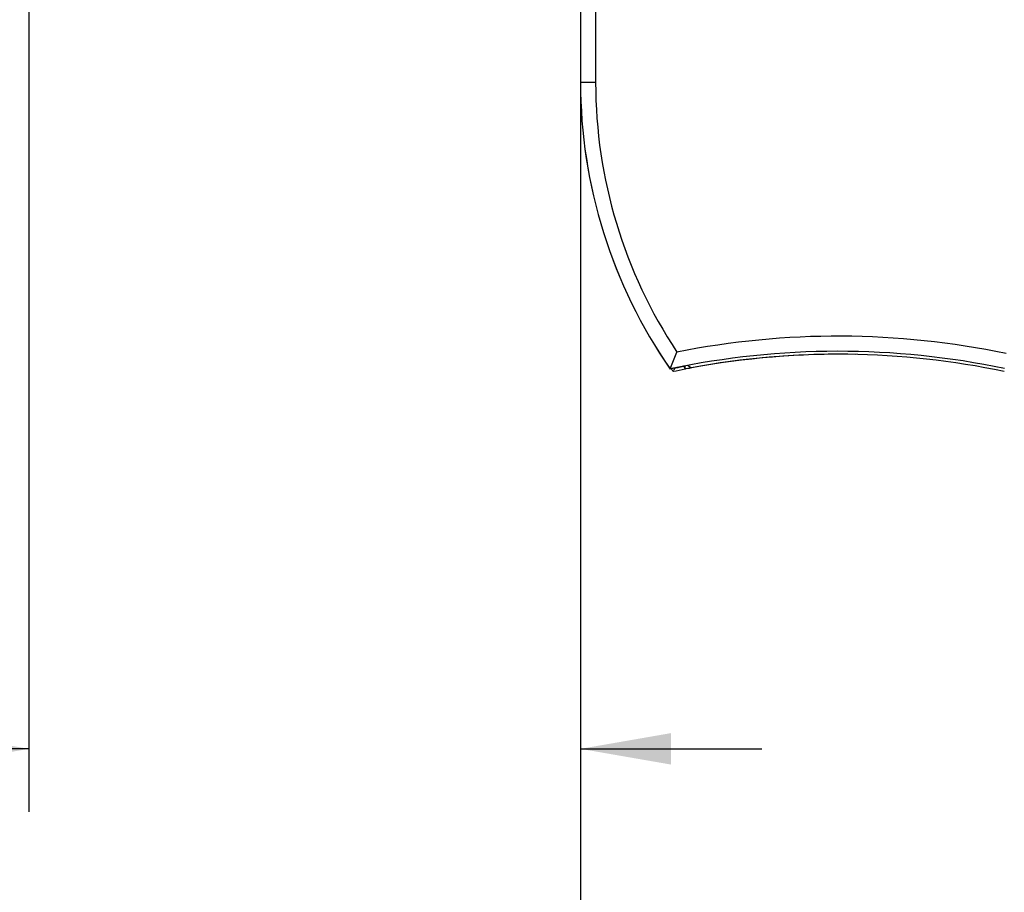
# Model space of a CAD drawing. Header units: inches. Extents: x 0 to 22, y 0 to 17.
# Tile 28 of 47: x 8.4 to 10.3, y 5.8 to 7.6. Entities that reach past the tile are written whole.
import ezdxf

# ---------------------------------------------------------------- set-up
doc = ezdxf.new("R2010")
doc.units = ezdxf.units.IN
doc.header["$LTSCALE"] = 1.21
doc.header["$MEASUREMENT"] = 0
doc.layers.get('0').update_dxf_attribs({"linetype": 'CONTINUOUS'})
doc.layers.add('DIMENSIONS', color=7, linetype='CONTINUOUS')
doc.styles.get("Standard").update_dxf_attribs({"font": 'txt', "width": 0.8})
doc.dimstyles.new('DIMSTYLE_3', dxfattribs={"dimtxt": 0.125, "dimasz": 0.18, "dimexe": 0.125, "dimexo": 0.0625, "dimgap": 0.0625, "dimtad": 0, "dimtih": 1, "dimtoh": 1, "dimzin": 4, "dimdsep": 46, "dimtxsty": 'STANDARD', "dimblk": '_FILLED', "dimblk1": '_FILLED', "dimblk2": '_FILLED', "dimcen": 0.09, "dimadec": 0, "dimazin": 0, "dimtp": 0.001, "dimtm": 0.001, "dimtfac": 1, "dimtofl": 0, "dimtmove": 0, "dimatfit": 3, "dimldrblk": '_FILLED', "dimfxl": 1, "dimtolj": 1, "dimtzin": 4, "dimarcsym": 0})

# ---------------------------------------------------------------- blocks, each defined once
blk = doc.blocks.new('_FILLED')
at = {"color": 0, "linetype": 'BYBLOCK'}
blk.add_solid([(0, 0), (-1, 0.174), (-1, -0.174)], dxfattribs=at)
blk = doc.blocks.new('*D16')
at = {"layer": 'DIMENSIONS', "color": 2, "linetype": 'CONTINUOUS'}
for p, q in [((8.3939, 9.7008), (8.3939, 5.9873)), ((9.4903, 7.5256), (9.4903, 5.9873)), ((8.3939, 6.1123), (7.9711, 6.1123)), ((9.4903, 6.1123), (9.8503, 6.1123))]:
    blk.add_line(p, q, dxfattribs=at)
at = {"layer": 'DIMENSIONS', "color": 2, "linetype": 'CONTINUOUS', "xscale": 0.18, "yscale": 0.18, "zscale": 0.18}
blk.add_blockref('_FILLED', (8.3939, 6.1123), dxfattribs=at)
at = {"layer": 'DIMENSIONS', "color": 2, "linetype": 'CONTINUOUS', "xscale": 0.18, "yscale": 0.18, "zscale": 0.18, "rotation": 180}
blk.add_blockref('_FILLED', (9.4903, 6.1123), dxfattribs=at)
at = {"layer": 'DIMENSIONS', "color": 2, "linetype": 'CONTINUOUS', "insert": (7.9086, 6.1748), "char_height": 0.125, "width": 1.125, "attachment_point": 3, "line_spacing_factor": 0.9}
blk.add_mtext('1.10{\\Ftxt.shx;\\W1.000000;\\H0.125000; }[27.9]', dxfattribs=at)
blk = doc.blocks.new('*D18')
at = {"layer": 'DIMENSIONS', "color": 2, "linetype": 'CONTINUOUS'}
for p, q in [((13.4926, 7.9351), (13.4926, 5.2373)), ((9.4903, 7.5256), (9.4903, 5.2373)), ((9.4903, 5.3623), (10.8164, 5.3623)), ((13.4926, 5.3623), (12.1664, 5.3623))]:
    blk.add_line(p, q, dxfattribs=at)
at = {"layer": 'DIMENSIONS', "color": 2, "linetype": 'CONTINUOUS', "xscale": 0.18, "yscale": 0.18, "zscale": 0.18, "rotation": 180}
blk.add_blockref('_FILLED', (9.4903, 5.3623), dxfattribs=at)
at = {"layer": 'DIMENSIONS', "color": 2, "linetype": 'CONTINUOUS', "xscale": 0.18, "yscale": 0.18, "zscale": 0.18}
blk.add_blockref('_FILLED', (13.4926, 5.3623), dxfattribs=at)
at = {"layer": 'DIMENSIONS', "color": 2, "linetype": 'CONTINUOUS', "insert": (11.4914, 5.4248), "char_height": 0.125, "width": 1.225, "attachment_point": 2, "line_spacing_factor": 0.9}
blk.add_mtext('4.00{\\Ftxt.shx;\\W1.000000;\\H0.125000; }[101.7]', dxfattribs=at)

msp = doc.modelspace()

# ---------------------------------------------------------------- linework, layer by layer
at = {"color": 7, "linetype": 'CONTINUOUS'}
for p, q in [((9.4903, 7.7389), (9.4903, 7.4373)), ((9.5203, 7.7089), (9.5203, 7.4373)), ((9.5203, 7.4373), (9.4903, 7.4373)), ((9.6683, 6.8677), (9.6819, 6.9012)), ((9.6956, 6.8725), (9.6856, 6.8707)), ((9.6956, 6.8725), (9.6966, 6.8706)), ((9.6966, 6.8706), (9.6984, 6.8672)), ((9.6984, 6.8672), (9.6984, 6.8736)), ((9.7035, 6.8683), (9.6998, 6.8676)), ((9.7042, 6.8747), (9.7045, 6.8745)), ((9.7045, 6.8745), (9.7094, 6.8704)), ((9.7084, 6.8693), (9.7084, 6.8712)), ((9.7094, 6.8704), (9.71, 6.87)), ((9.6683, 6.8675), (9.6683, 6.8677)), ((9.6744, 6.8623), (9.6754, 6.8648)), ((9.6754, 6.8648), (9.6754, 6.8649)), ((9.6998, 6.8676), (9.6984, 6.8672))]:
    msp.add_line(p, q, dxfattribs=at)
for centre, radius, start, end in [((10.4906, 7.4373), 1.0003, 180, 214.7219), ((10.4906, 7.4373), 1.0003, 180, 214.713), ((10.4906, 7.4373), 0.9703, 180, 213.5468), ((10.0024, 5.2967), 1.6361, 78.2299, 101.2966), ((10.0024, 5.2967), 1.6061, 78.1201, 102.0053), ((10.0044, 5.2967), 1.6002, 88.8484, 100.6585), ((10.0024, 5.2967), 1.6002, 78.098, 100.5305), ((10.0024, 5.2967), 1.6059, 100.7014, 102.0061), ((10.4926, 7.4373), 1, 214.7058, 215.0996), ((11.5161, 6.1372), 1.9793, 158.3017, 158.4273), ((10.0044, 5.2967), 1.6059, 101.4515, 101.7627), ((9.7844, 6.4657), 0.4106, 100.6573, 101.3672), ((10.0044, 5.2967), 1.6, 101.0251, 101.9027)]:
    msp.add_arc(centre, radius, start, end, dxfattribs=at)

# ---------------------------------------------------------------- dimensions: what is measured, and where the dimension line sits
at = {"layer": 'DIMENSIONS', "color": 2, "linetype": 'CONTINUOUS'}
for base, p1, p2, picture, middle in [((8.3939, 6.1123), (9.4903, 7.5881), (8.3939, 9.7633), '*D16', (7.3461, 6.1123)), ((9.4903, 5.3623), (13.4926, 7.9976), (9.4903, 7.5881), '*D18', (11.4914, 5.3623))]:
    dim = msp.add_linear_dim(base=base, p1=p1, p2=p2, angle=180, dimstyle='DIMSTYLE_3', dxfattribs=at)
    dim.commit()
    dim.dimension.update_dxf_attribs({"geometry": picture, "text_midpoint": middle, "dimtype": 160})

doc.saveas('drawing.dxf')
